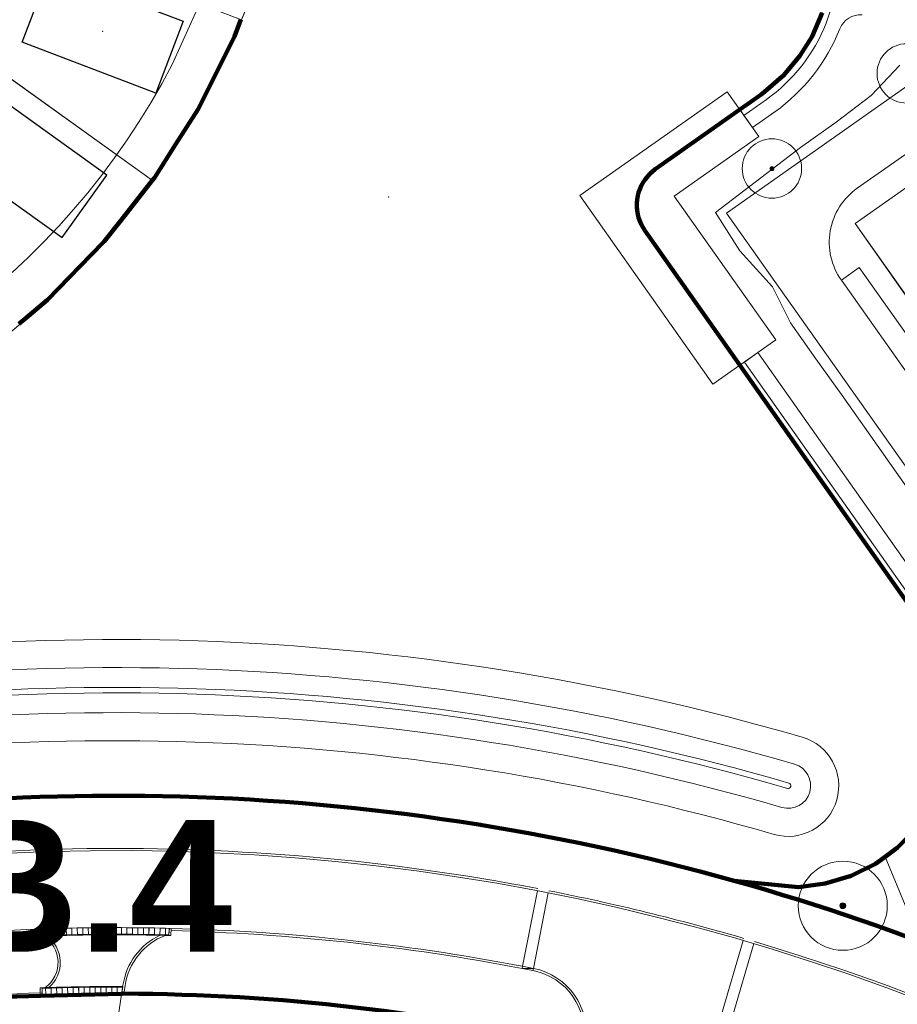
# Model space of a CAD drawing. Extents: x 168554 to 174410, y 515675 to 521218.
# Tile 99 of 110: x 172202 to 172282, y 518929 to 519019. Entities that reach past the tile are written whole.
import ezdxf

# ---------------------------------------------------------------- set-up
doc = ezdxf.new("R2010")
doc.units = 0
doc.header["$MEASUREMENT"] = 0
doc.linetypes.add('VW-1-1_STREEP', pattern=[2, 1, -1])
for name, color, linetype, lineweight in [('Algemeen - 1411 Basislijnen deelgebieden', 5, 'Continuous', 90), ('Algemeen - Fase 1A - 1070 Ondergrond - ontwerp', 7, 'Continuous', 9), ('Algemeen - Fase 1B6 - 1070 Ondergrond - ontwerp', 7, 'Continuous', 9), ('Deelgebied 3.1 - 1070 Ondergrond ontwerp', 7, 'Continuous', 9), ('Deelgebied 3.1 - 1071 Ondergrond panden', 7, 'Continuous', 30), ('Deelgebied 3.1 - grondgebonden woningen', 253, 'Continuous', 9), ('Deelgebied 3.2 - 1070 Ondergrond ontwerp', 7, 'Continuous', 9), ('Deelgebied 3.2 - 1070 Ondergrond ontwerp bomen', 7, 'Continuous', 9), ('Fasering 1', 71, 'Continuous', 0), ('Legenda - Tekst', 7, 'Continuous', 15)]:
    doc.layers.add(name, color=color, linetype=linetype, lineweight=lineweight)
doc.styles.get("Standard").update_dxf_attribs({"font": 'arial.ttf'})

msp = doc.modelspace()

# ---------------------------------------------------------------- hatches: boundary and pattern name
at = {"layer": 'Deelgebied 3.2 - 1070 Ondergrond ontwerp bomen', "ltscale": 0.1}
h = msp.add_hatch(color=256, dxfattribs=at)
edge = h.paths.add_edge_path()
edge.add_arc((172270.712, 519005.166), 0.18, 0, 360)
h = msp.add_hatch(color=256, dxfattribs=at)
edge = h.paths.add_edge_path()
edge.add_arc((172277.152, 518938.13), 0.27, 0, 360)

# ---------------------------------------------------------------- linework, layer by layer
at = {"layer": 'Algemeen - 1411 Basislijnen deelgebieden'}
for points in [[(172222.436, 519018.723), (172221.845, 519017.163), (172218.723, 519010.93), (172218.536, 519010.556), (172216.489, 519007.337), (172214.571, 519004.321), (172214.377, 519004.075), (172214.162, 519003.804), (172211.54, 519000.484), (172209.991, 518998.522), (172208.783, 518997.278), (172205.837, 518994.243), (172204.844, 518993.221), (172202.692, 518991.416), (172202.234, 518991.031)], [(172284.611, 518963.44), (172273.187, 518979.629), (172272.775, 518980.214), (172269.59, 518984.728), (172267.794, 518987.273), (172259.146, 518999.529), (172258.812, 519000.103), (172258.731, 519000.307), (172258.577, 519000.725), (172258.52, 519000.979), (172258.448, 519001.377), (172258.431, 519001.652), (172258.429, 519002.043), (172258.455, 519002.322), (172258.521, 519002.704), (172258.59, 519002.976), (172258.723, 519003.344), (172258.832, 519003.597), (172259.033, 519003.949), (172259.172, 519004.168), (172259.458, 519004.512), (172259.601, 519004.675), (172260.109, 519005.104), (172267.787, 519010.521), (172269.091, 519011.442), (172269.737, 519011.897), (172270.043, 519012.151), (172271.656, 519013.524), (172271.767, 519013.619), (172272.23, 519014.177), (172273.262, 519015.425), (172274.358, 519017.159), (172275.289, 519019.321)], [(172267.286, 518940.403), (172273.125, 518939.812), (172275.562, 518940.139), (172277.913, 518940.86), (172280.115, 518941.956), (172280.997, 518942.593), (172282.108, 518943.396), (172283.839, 518945.143)]]:
    msp.add_lwpolyline(points, dxfattribs=at)
for points in [[(172267.286, 518940.403, 0.123319), (172166.161, 518943.239), (172160.096, 518941.91), (172144.5, 518938.491)], [(172267.286, 518940.403, -0.11575), (172350.588, 518894.471, -0.048514), (172377.752, 518864.69), (172381.872, 518858.997), (172417.194, 518808.927), (172429.088, 518792.066), (172482.704, 518716.064), (172482.729, 518716.029), (172487.316, 518709.527), (172488.727, 518707.526)], [(172253.548, 518925.333, 0.055399), (172211.802, 518930.137), (172211.6, 518930.131), (172204.199, 518929.928), (172199.879, 518929.809, 0.008514), (172193.42, 518929.318, 0.002572), (172191.472, 518929.127, 0.00003), (172191.449, 518929.124, 0.005284), (172187.455, 518928.668, 0.005249)]]:
    msp.add_lwpolyline(points, format="xyb", dxfattribs=at)
at = {"layer": 'Algemeen - Fase 1A - 1070 Ondergrond - ontwerp'}
for p, q in [((172248.043, 518932.622), (172249.397, 518939.49)), ((172249.024, 518932.431), (172250.379, 518939.299)), ((172204.548, 518936.03), (172204.048, 518936.013)), ((172204.048, 518936.013), (172204.07, 518935.363)), ((172204.188, 518936.018), (172204.258, 518935.42)), ((172204.208, 518936.019), (172204.258, 518935.42)), ((172204.568, 518935.431), (172204.258, 518935.42)), ((172204.548, 518936.03), (172204.57, 518935.381)), ((172205.049, 518936.046), (172204.549, 518936.03)), ((172204.549, 518936.03), (172204.57, 518935.381)), ((172205.068, 518935.447), (172204.568, 518935.431)), ((172205.07, 518935.397), (172204.57, 518935.381)), ((172205.049, 518936.046), (172205.07, 518935.397)), ((172205.55, 518936.061), (172205.051, 518936.046)), ((172205.051, 518936.046), (172205.07, 518935.397)), ((172205.568, 518935.461), (172205.068, 518935.447)), ((172205.57, 518935.411), (172205.07, 518935.397)), ((172205.55, 518936.061), (172205.57, 518935.411)), ((172206.052, 518936.075), (172205.552, 518936.061)), ((172205.552, 518936.061), (172205.57, 518935.411)), ((172206.068, 518935.475), (172205.568, 518935.461)), ((172206.069, 518935.425), (172205.57, 518935.411)), ((172206.052, 518936.075), (172206.069, 518935.425)), ((172206.553, 518936.087), (172206.054, 518936.075)), ((172206.054, 518936.075), (172206.069, 518935.425)), ((172206.568, 518935.487), (172206.068, 518935.475)), ((172206.569, 518935.437), (172206.069, 518935.425)), ((172206.553, 518936.087), (172206.569, 518935.437)), ((172207.055, 518936.098), (172206.555, 518936.087)), ((172206.555, 518936.087), (172206.569, 518935.437)), ((172207.068, 518935.498), (172206.568, 518935.487)), ((172207.069, 518935.448), (172206.569, 518935.437)), ((172207.055, 518936.098), (172207.069, 518935.448)), ((172207.557, 518936.107), (172207.057, 518936.098)), ((172207.057, 518936.098), (172207.069, 518935.448)), ((172207.568, 518935.507), (172207.068, 518935.498)), ((172207.569, 518935.457), (172207.069, 518935.448)), ((172207.557, 518936.107), (172207.569, 518935.457)), ((172208.058, 518936.116), (172207.558, 518936.107)), ((172207.558, 518936.107), (172207.569, 518935.457)), ((172208.068, 518935.516), (172207.568, 518935.507)), ((172208.069, 518935.466), (172207.569, 518935.457)), ((172208.058, 518936.116), (172208.069, 518935.466)), ((172208.56, 518936.123), (172208.06, 518936.116)), ((172208.06, 518936.116), (172208.069, 518935.466)), ((172208.568, 518935.523), (172208.068, 518935.516)), ((172208.569, 518935.473), (172208.069, 518935.466)), ((172208.56, 518936.123), (172208.569, 518935.473)), ((172209.061, 518936.128), (172208.561, 518936.123)), ((172208.561, 518936.123), (172208.569, 518935.473)), ((172209.068, 518935.528), (172208.568, 518935.523)), ((172209.069, 518935.478), (172208.569, 518935.473)), ((172209.061, 518936.128), (172209.069, 518935.478)), ((172209.563, 518936.133), (172209.063, 518936.128)), ((172209.063, 518936.128), (172209.069, 518935.478)), ((172209.568, 518935.533), (172209.068, 518935.528)), ((172209.569, 518935.483), (172209.069, 518935.478)), ((172209.563, 518936.133), (172209.569, 518935.483)), ((172210.065, 518936.136), (172209.565, 518936.133)), ((172209.565, 518936.133), (172209.569, 518935.483)), ((172210.068, 518935.536), (172209.569, 518935.533)), ((172210.069, 518935.486), (172209.569, 518935.483)), ((172210.065, 518936.136), (172210.069, 518935.486)), ((172210.566, 518936.138), (172210.066, 518936.136)), ((172210.066, 518936.136), (172210.069, 518935.486)), ((172210.569, 518935.538), (172210.069, 518935.536)), ((172210.569, 518935.488), (172210.069, 518935.486)), ((172210.566, 518936.138), (172210.569, 518935.488)), ((172211.068, 518936.139), (172210.568, 518936.138)), ((172210.568, 518936.138), (172210.569, 518935.488)), ((172211.069, 518935.539), (172210.569, 518935.538)), ((172211.069, 518935.489), (172210.569, 518935.488)), ((172211.068, 518936.139), (172211.069, 518935.489)), ((172211.07, 518936.139), (172211.069, 518935.489)), ((172211.569, 518935.538), (172211.069, 518935.539)), ((172211.569, 518935.488), (172211.069, 518935.489)), ((172211.57, 518936.138), (172211.07, 518936.139)), ((172211.571, 518936.138), (172211.569, 518935.488)), ((172211.57, 518936.138), (172211.569, 518935.488)), ((172212.069, 518935.536), (172211.569, 518935.538)), ((172212.069, 518935.486), (172211.569, 518935.488)), ((172212.071, 518936.136), (172211.571, 518936.138)), ((172212.073, 518936.136), (172212.069, 518935.486)), ((172212.071, 518936.136), (172212.069, 518935.486)), ((172212.569, 518935.533), (172212.069, 518935.536)), ((172212.569, 518935.483), (172212.069, 518935.486)), ((172212.573, 518936.133), (172212.073, 518936.136)), ((172212.575, 518936.133), (172212.569, 518935.483)), ((172212.573, 518936.133), (172212.569, 518935.483)), ((172213.069, 518935.528), (172212.569, 518935.533)), ((172213.069, 518935.478), (172212.569, 518935.483)), ((172213.075, 518936.128), (172212.575, 518936.133)), ((172213.076, 518936.128), (172213.069, 518935.478)), ((172213.075, 518936.128), (172213.069, 518935.478)), ((172213.569, 518935.522), (172213.069, 518935.528)), ((172213.569, 518935.472), (172213.069, 518935.478)), ((172213.576, 518936.122), (172213.076, 518936.128)), ((172213.578, 518936.122), (172213.569, 518935.472)), ((172213.576, 518936.122), (172213.569, 518935.472)), ((172214.069, 518935.515), (172213.569, 518935.522)), ((172214.069, 518935.465), (172213.569, 518935.472)), ((172214.078, 518936.115), (172213.578, 518936.122)), ((172214.08, 518936.115), (172214.069, 518935.465)), ((172214.078, 518936.115), (172214.069, 518935.465)), ((172214.569, 518935.457), (172214.069, 518935.465)), ((172214.569, 518935.507), (172214.07, 518935.515)), ((172214.579, 518936.107), (172214.08, 518936.115)), ((172214.581, 518936.107), (172214.569, 518935.457)), ((172214.579, 518936.107), (172214.569, 518935.457)), ((172215.069, 518935.448), (172214.569, 518935.457)), ((172215.069, 518935.498), (172214.57, 518935.507)), ((172215.081, 518936.097), (172214.581, 518936.107)), ((172215.083, 518936.097), (172215.069, 518935.448)), ((172215.081, 518936.097), (172215.069, 518935.448)), ((172215.568, 518935.437), (172215.069, 518935.448)), ((172215.569, 518935.487), (172215.07, 518935.498)), ((172215.583, 518936.086), (172215.083, 518936.097)), ((172215.583, 518936.086), (172215.568, 518935.437)), ((172215.584, 518936.086), (172215.568, 518935.437)), ((172215.568, 518935.437), (172216.068, 518935.424)), ((172215.57, 518935.487), (172215.88, 518935.479)), ((172215.584, 518936.086), (172216.084, 518936.074)), ((172215.924, 518936.078), (172215.88, 518935.479)), ((172215.944, 518936.078), (172215.88, 518935.479)), ((172216.084, 518936.074), (172216.068, 518935.424)), ((172204.57, 518935.381), (172204.07, 518935.363)), ((172268.099, 518934.97), (172266.135, 518928.252)), ((172269.058, 518934.687), (172267.094, 518927.968)), ((172248.004, 518932.426), (172248.043, 518932.622)), ((172248.004, 518932.426), (172249.024, 518932.431)), ((172248.004, 518932.426), (172248.986, 518932.235)), ((172249.024, 518932.431), (172248.041, 518932.623)), ((172248.986, 518932.235), (172249.024, 518932.431)), ((172204.673, 518930.682), (172204.174, 518930.664)), ((172204.196, 518930.015), (172204.174, 518930.664)), ((172204.696, 518930.032), (172204.196, 518930.015)), ((172204.336, 518930.019), (172204.365, 518930.621)), ((172204.356, 518930.02), (172204.365, 518930.621)), ((172204.675, 518930.632), (172204.365, 518930.621)), ((172204.696, 518930.032), (172204.673, 518930.682)), ((172204.675, 518930.682), (172205.175, 518930.698)), ((172204.696, 518930.032), (172204.675, 518930.682)), ((172204.677, 518930.632), (172205.176, 518930.648)), ((172204.696, 518930.032), (172205.196, 518930.048)), ((172205.196, 518930.048), (172205.175, 518930.698)), ((172205.176, 518930.698), (172205.676, 518930.712)), ((172205.196, 518930.048), (172205.176, 518930.698)), ((172205.178, 518930.648), (172205.678, 518930.662)), ((172205.196, 518930.048), (172205.695, 518930.063)), ((172205.695, 518930.063), (172205.676, 518930.712)), ((172205.678, 518930.713), (172206.178, 518930.726)), ((172205.695, 518930.063), (172205.678, 518930.713)), ((172205.679, 518930.663), (172206.179, 518930.676)), ((172205.695, 518930.063), (172206.195, 518930.076)), ((172206.195, 518930.076), (172206.178, 518930.726)), ((172206.179, 518930.726), (172206.679, 518930.738)), ((172206.195, 518930.076), (172206.179, 518930.726)), ((172206.181, 518930.676), (172206.68, 518930.688)), ((172206.195, 518930.076), (172206.695, 518930.088)), ((172206.695, 518930.088), (172206.679, 518930.738)), ((172206.681, 518930.738), (172207.181, 518930.749)), ((172206.695, 518930.088), (172206.681, 518930.738)), ((172206.682, 518930.688), (172207.182, 518930.699)), ((172206.695, 518930.088), (172207.195, 518930.099)), ((172207.195, 518930.099), (172207.181, 518930.749)), ((172207.183, 518930.749), (172207.682, 518930.759)), ((172207.195, 518930.099), (172207.183, 518930.749)), ((172207.183, 518930.699), (172207.683, 518930.709)), ((172207.195, 518930.099), (172207.695, 518930.109)), ((172207.695, 518930.109), (172207.682, 518930.759)), ((172207.684, 518930.759), (172208.184, 518930.767)), ((172207.695, 518930.109), (172207.684, 518930.759)), ((172207.685, 518930.709), (172208.185, 518930.717)), ((172207.695, 518930.109), (172208.195, 518930.117)), ((172208.195, 518930.117), (172208.184, 518930.767)), ((172208.186, 518930.767), (172208.686, 518930.774)), ((172208.195, 518930.117), (172208.186, 518930.767)), ((172208.186, 518930.717), (172208.686, 518930.724)), ((172208.195, 518930.117), (172208.695, 518930.124)), ((172208.695, 518930.124), (172208.686, 518930.774)), ((172208.687, 518930.774), (172209.187, 518930.779)), ((172208.695, 518930.124), (172208.687, 518930.774)), ((172208.688, 518930.724), (172209.188, 518930.729)), ((172208.695, 518930.124), (172209.195, 518930.129)), ((172209.195, 518930.129), (172209.187, 518930.779)), ((172209.189, 518930.779), (172209.689, 518930.784)), ((172209.195, 518930.129), (172209.189, 518930.779)), ((172209.19, 518930.729), (172209.69, 518930.734)), ((172209.195, 518930.129), (172209.695, 518930.134)), ((172209.695, 518930.134), (172209.689, 518930.784)), ((172209.691, 518930.784), (172210.191, 518930.787)), ((172209.695, 518930.134), (172209.691, 518930.784)), ((172209.691, 518930.734), (172210.191, 518930.737)), ((172209.695, 518930.134), (172210.195, 518930.137)), ((172210.195, 518930.137), (172210.191, 518930.787)), ((172210.193, 518930.787), (172210.693, 518930.788)), ((172210.195, 518930.137), (172210.193, 518930.787)), ((172210.193, 518930.737), (172210.693, 518930.738)), ((172210.195, 518930.137), (172210.695, 518930.138)), ((172210.695, 518930.138), (172210.693, 518930.788)), ((172210.695, 518930.138), (172210.694, 518930.788)), ((172210.694, 518930.788), (172211.194, 518930.788)), ((172210.694, 518930.738), (172211.194, 518930.738)), ((172210.695, 518930.138), (172211.195, 518930.138)), ((172210.866, 518925.138), (172211.712, 518930.897)), ((172211.195, 518930.138), (172211.194, 518930.788)), ((172211.195, 518930.138), (172211.196, 518930.788)), ((172211.195, 518930.138), (172211.6, 518930.138)), ((172211.196, 518930.788), (172211.696, 518930.787)), ((172211.196, 518930.738), (172211.689, 518930.737)), ((172211.696, 518930.787), (172211.6, 518930.138)), ((172211.8, 518930.123), (172211.91, 518930.868))]:
    msp.add_line(p, q, dxfattribs=at)
for centre, radius, start, end in [((172211.064, 518739.929), 203.41, 79.12634, 102.3653), ((172211.064, 518739.929), 203.209, 35.20129, 102.3653), ((172211.064, 518739.929), 203.41, 73.69956, 78.84466), ((172211.064, 518739.929), 196.21, 92.04937, 102.3653), ((172211.064, 518739.929), 196.01, 92.04937, 102.3653), ((172211.064, 518739.929), 196.21, 88.53356, 92.04937), ((172211.064, 518739.929), 195.56, 88.53356, 92.04937), ((172217.648, 518930.025), 6, 115.33897, 171.63981), ((172217.648, 518930.025), 5.8, 111.06963, 171.63981), ((172211.064, 518739.929), 196.01, 79.13697, 88.53356), ((172211.064, 518739.929), 196.21, 78.84466, 88.53356), ((172203.011, 518932.971), 2.8, 305.09481, 59.22829), ((172203.011, 518932.971), 3, 310.5395, 53.67968), ((172211.064, 518739.929), 203.409, 35.20129, 73.41788), ((172247.863, 518926.545), 5.8, 351.63981, 78.84466), ((172247.863, 518926.545), 6, 351.63981, 78.84466), ((172211.064, 518739.929), 190.409, 92.06903, 102.3653), ((172211.064, 518739.929), 190.86, 89.81018, 92.06885), ((172211.064, 518739.929), 190.21, 89.83829, 92.06911), ((172211.061, 518739.929), 190.149, 77.09183, 89.84026), ((172211.061, 518739.929), 190.209, 77.09327, 89.7768), ((172211.064, 518739.929), 190.209, 92.06911, 102.3653)]:
    msp.add_arc(centre, radius, start, end, dxfattribs=at)
at = {"layer": 'Algemeen - Fase 1B6 - 1070 Ondergrond - ontwerp'}
for centre, radius, start, end in [((172211.064, 518738.689), 223.65, 73.79708, 102.3653), ((172211.064, 518738.689), 221.1, 73.79708, 102.3653), ((172211.064, 518738.689), 219.3, 73.79708, 102.3653), ((172211.064, 518738.689), 218.8, 73.79708, 102.3653), ((172211.064, 518738.689), 217, 73.79708, 102.3653), ((172272.187, 518949.038), 4.6, 253.79708, 73.79708), ((172211.064, 518738.689), 214.45, 73.79708, 102.3653), ((172272.187, 518949.038), 2.05, 253.79708, 73.79708), ((172272.187, 518949.038), 0.25, 253.79708, 73.79708)]:
    msp.add_arc(centre, radius, start, end, dxfattribs=at)
at = {"layer": 'Deelgebied 3.1 - 1070 Ondergrond ontwerp'}
for p, q in [((172199.109, 519027.571), (172222.497, 519018.7)), ((172222.497, 519018.7), (172199.109, 519027.571)), ((172219.472, 519021.925), (172216.199, 519014.631)), ((172222.497, 519018.7), (172220.781, 519014.849)), ((172220.781, 519014.849), (172222.497, 519018.7)), ((172221.845, 519017.163), (172222.436, 519018.723)), ((172222.436, 519018.723), (172221.845, 519017.163)), ((172214.389, 519004.066), (172194.068, 519018.628)), ((172194.068, 519018.628), (172214.389, 519004.066)), ((172218.723, 519010.93), (172221.845, 519017.163)), ((172221.845, 519017.163), (172218.723, 519010.93)), ((172216.199, 519014.631), (172215.249, 519012.871)), ((172220.542, 519014.358), (172218.74, 519010.92)), ((172218.74, 519010.92), (172220.542, 519014.358)), ((172220.781, 519014.849), (172220.542, 519014.358)), ((172220.542, 519014.358), (172220.781, 519014.849)), ((172215.249, 519012.871), (172214.248, 519011.14)), ((172214.248, 519011.14), (172213.196, 519009.438)), ((172218.74, 519010.92), (172216.568, 519007.286)), ((172216.568, 519007.286), (172218.74, 519010.92)), ((172218.536, 519010.556), (172218.723, 519010.93)), ((172218.723, 519010.93), (172218.536, 519010.556)), ((172216.489, 519007.337), (172218.536, 519010.556)), ((172218.536, 519010.556), (172216.489, 519007.337)), ((172213.196, 519009.438), (172212.096, 519007.768)), ((172212.096, 519007.768), (172210.947, 519006.131)), ((172216.568, 519007.286), (172214.389, 519004.066)), ((172214.389, 519004.066), (172216.568, 519007.286)), ((172214.571, 519004.321), (172216.489, 519007.337)), ((172216.489, 519007.337), (172214.571, 519004.321)), ((172210.947, 519006.131), (172209.751, 519004.529)), ((172209.751, 519004.529), (172208.508, 519002.962)), ((172211.54, 519000.484), (172214.162, 519003.804)), ((172214.162, 519003.804), (172211.54, 519000.484)), ((172214.187, 519003.786), (172211.606, 519000.431)), ((172211.606, 519000.431), (172214.187, 519003.786)), ((172214.162, 519003.804), (172214.377, 519004.075)), ((172214.377, 519004.075), (172214.162, 519003.804)), ((172214.389, 519004.066), (172214.187, 519003.786)), ((172214.187, 519003.786), (172214.389, 519004.066)), ((172214.377, 519004.075), (172214.571, 519004.321)), ((172214.571, 519004.321), (172214.377, 519004.075)), ((172208.508, 519002.962), (172207.22, 519001.432)), ((172207.22, 519001.432), (172205.888, 518999.94)), ((172205.888, 518999.94), (172204.513, 518998.488)), ((172211.606, 519000.431), (172208.833, 518997.232)), ((172208.833, 518997.232), (172211.606, 519000.431)), ((172209.991, 518998.522), (172211.54, 519000.484)), ((172211.54, 519000.484), (172209.991, 518998.522)), ((172204.513, 518998.488), (172203.096, 518997.076)), ((172208.783, 518997.278), (172209.991, 518998.522)), ((172209.991, 518998.522), (172208.783, 518997.278)), ((172205.837, 518994.243), (172208.783, 518997.278)), ((172208.783, 518997.278), (172205.837, 518994.243)), ((172208.833, 518997.232), (172205.877, 518994.201)), ((172205.877, 518994.201), (172208.833, 518997.232)), ((172203.096, 518997.076), (172201.639, 518995.707)), ((172204.844, 518993.221), (172205.837, 518994.243)), ((172205.837, 518994.243), (172204.844, 518993.221)), ((172205.382, 518993.727), (172205.089, 518993.45)), ((172205.089, 518993.45), (172205.382, 518993.727)), ((172205.877, 518994.201), (172205.382, 518993.727)), ((172205.382, 518993.727), (172205.877, 518994.201)), ((172202.692, 518991.416), (172204.844, 518993.221)), ((172204.844, 518993.221), (172202.692, 518991.416)), ((172205.089, 518993.45), (172202.75, 518991.348)), ((172202.75, 518991.348), (172205.089, 518993.45)), ((172202.75, 518991.348), (172201.844, 518990.582)), ((172201.844, 518990.582), (172202.75, 518991.348)), ((172202.234, 518991.031), (172202.692, 518991.416)), ((172202.692, 518991.416), (172202.234, 518991.031))]:
    msp.add_line(p, q, dxfattribs=at)
at = {"layer": 'Deelgebied 3.1 - 1070 Ondergrond ontwerp', "linetype": 'VW-1-1_STREEP'}
msp.add_arc((172155.54, 519046.237), 72.399, 301.22119, 11.42495, dxfattribs=at)
at = {"layer": 'Deelgebied 3.1 - 1070 Ondergrond ontwerp'}
for start, end in [(337.64414, 350.23655), (337.64414, 350.23655), (324.37481, 337.64414), (324.37481, 337.64414), (309.75978, 324.37481), (309.75978, 324.37481)]:
    msp.add_arc((172155.54, 519046.237), 72.399, start, end, dxfattribs=at)
at = {"layer": 'Deelgebied 3.1 - 1071 Ondergrond panden'}
for points in [[(172205.027, 519023.187), (172217.182, 519018.577), (172214.7, 519012.032), (172202.545, 519016.642)], [(172197.287, 519013.861), (172193.21, 519008.171), (172206.172, 518998.882), (172210.249, 519004.572)]]:
    msp.add_lwpolyline(points, close=True, dxfattribs=at)
at = {"layer": 'Deelgebied 3.1 - grondgebonden woningen'}
msp.add_point((172209.877, 519017.644), dxfattribs=at)
at = {"layer": 'Deelgebied 3.2 - 1070 Ondergrond ontwerp'}
for p, q in [((172266.595, 519001.113), (172388.889, 519087.401)), ((172347.651, 519052.185), (172278.465, 519003.369)), ((172347.651, 519052.185), (172278.465, 519003.369)), ((172274.721, 519017.896), (172275.599, 519020.352)), ((172275.599, 519020.352), (172274.721, 519017.896)), ((172266.595, 519001.113), (172291.748, 519018.861)), ((172274.358, 519017.159), (172275.289, 519019.321)), ((172275.289, 519019.321), (172274.358, 519017.159)), ((172273.431, 519015.628), (172274.721, 519017.896)), ((172274.721, 519017.896), (172273.431, 519015.628)), ((172274.358, 519017.159), (172273.101, 519015.169)), ((172273.262, 519015.425), (172274.358, 519017.159)), ((172271.767, 519013.619), (172273.431, 519015.628)), ((172273.431, 519015.628), (172271.767, 519013.619)), ((172273.101, 519015.169), (172272.161, 519014.099)), ((172272.23, 519014.177), (172273.262, 519015.425)), ((172300.334, 519015.74), (172278.273, 519000.174)), ((172278.273, 519000.174), (172298.7, 519014.587)), ((172298.7, 519014.587), (172278.273, 519000.174)), ((172282.343, 519014.554), (172279.731, 519011.812)), ((172279.731, 519011.812), (172282.343, 519014.554)), ((172269.781, 519011.928), (172271.767, 519013.619)), ((172271.767, 519013.619), (172269.781, 519011.928)), ((172270.043, 519012.151), (172271.656, 519013.524)), ((172271.548, 519013.401), (172270.234, 519012.31)), ((172272.161, 519014.099), (172271.548, 519013.401)), ((172271.656, 519013.524), (172271.767, 519013.619)), ((172271.767, 519013.619), (172272.23, 519014.177)), ((172253.235, 519002.702), (172266.634, 519012.155)), ((172266.634, 519012.155), (172269.517, 519008.07)), ((172269.091, 519011.442), (172269.781, 519011.928)), ((172269.781, 519011.928), (172269.091, 519011.442)), ((172269.091, 519011.442), (172269.737, 519011.897)), ((172269.737, 519011.897), (172269.091, 519011.442)), ((172270.234, 519012.31), (172269.737, 519011.897)), ((172269.737, 519011.897), (172270.043, 519012.151)), ((172279.731, 519011.812), (172276.562, 519009.37)), ((172276.562, 519009.37), (172279.731, 519011.812)), ((172267.787, 519010.521), (172269.091, 519011.442)), ((172269.091, 519011.442), (172267.787, 519010.521)), ((172267.787, 519010.522), (172269.091, 519011.442)), ((172269.091, 519011.442), (172267.787, 519010.522)), ((172270.206, 519011.433), (172268.161, 519009.991)), ((172260.109, 519005.104), (172267.787, 519010.522)), ((172267.787, 519010.522), (172260.109, 519005.104)), ((172260.109, 519005.104), (172267.787, 519010.521)), ((172267.787, 519010.521), (172260.109, 519005.104)), ((172267.787, 519010.521), (172260.109, 519005.104)), ((172269.517, 519008.07), (172267.787, 519010.521)), ((172268.161, 519009.991), (172268.94, 519008.887)), ((172268.94, 519008.887), (172270.988, 519010.333)), ((172276.562, 519009.37), (172273.294, 519007.064)), ((172273.294, 519007.064), (172276.562, 519009.37)), ((172269.517, 519008.07), (172261.837, 519002.652)), ((172261.837, 519002.652), (172269.517, 519008.07)), ((172273.294, 519007.064), (172265.593, 519001.163)), ((172265.593, 519001.163), (172273.294, 519007.064)), ((172259.172, 519004.168), (172259.458, 519004.512)), ((172259.458, 519004.512), (172259.172, 519004.168)), ((172259.212, 519004.231), (172259.626, 519004.703)), ((172259.626, 519004.703), (172259.212, 519004.231)), ((172259.458, 519004.512), (172259.601, 519004.675)), ((172259.601, 519004.675), (172259.458, 519004.512)), ((172259.601, 519004.675), (172260.109, 519005.104)), ((172260.109, 519005.104), (172259.601, 519004.675)), ((172259.626, 519004.703), (172260.109, 519005.104)), ((172260.109, 519005.104), (172259.626, 519004.703)), ((172258.628, 519003.124), (172258.876, 519003.701)), ((172258.876, 519003.701), (172258.628, 519003.124)), ((172258.723, 519003.344), (172258.832, 519003.597)), ((172258.832, 519003.597), (172258.723, 519003.344)), ((172258.832, 519003.597), (172259.033, 519003.949)), ((172259.033, 519003.949), (172258.832, 519003.597)), ((172258.876, 519003.701), (172259.212, 519004.231)), ((172259.212, 519004.231), (172258.876, 519003.701)), ((172259.033, 519003.949), (172259.172, 519004.168)), ((172259.172, 519004.168), (172259.033, 519003.949)), ((172265.342, 518985.543), (172253.235, 519002.702)), ((172258.455, 519002.322), (172258.521, 519002.704)), ((172258.521, 519002.704), (172258.455, 519002.322)), ((172258.473, 519002.516), (172258.628, 519003.124)), ((172258.628, 519003.124), (172258.473, 519002.516)), ((172258.521, 519002.704), (172258.59, 519002.976)), ((172258.547, 519002.857), (172258.521, 519002.704)), ((172258.59, 519002.976), (172258.547, 519002.857)), ((172258.59, 519002.976), (172258.723, 519003.344)), ((172258.723, 519003.344), (172258.59, 519002.976)), ((172261.837, 519002.652), (172271.062, 518989.578)), ((172271.062, 518989.578), (172261.837, 519002.652)), ((172258.415, 519001.891), (172258.473, 519002.516)), ((172258.473, 519002.516), (172258.415, 519001.891)), ((172258.456, 519001.264), (172258.415, 519001.891)), ((172258.415, 519001.891), (172258.456, 519001.264)), ((172258.429, 519002.043), (172258.455, 519002.322)), ((172258.455, 519002.322), (172258.429, 519002.17)), ((172258.429, 519002.17), (172258.429, 519002.043)), ((172258.431, 519001.652), (172258.429, 519002.043)), ((172258.429, 519002.043), (172258.431, 519001.652)), ((172258.448, 519001.377), (172258.431, 519001.652)), ((172258.431, 519001.652), (172258.431, 519001.472)), ((172258.431, 519001.472), (172258.448, 519001.377)), ((172258.52, 519000.979), (172258.448, 519001.377)), ((172258.448, 519001.377), (172258.52, 519000.979)), ((172258.594, 519000.652), (172258.456, 519001.264)), ((172258.456, 519001.264), (172258.594, 519000.652)), ((172258.577, 519000.725), (172258.52, 519000.979)), ((172258.52, 519000.979), (172258.577, 519000.725)), ((172265.593, 519001.163), (172267.796, 518997.677)), ((172267.796, 518997.677), (172265.593, 519001.163)), ((172307.817, 518942.692), (172266.595, 519001.113)), ((172307.817, 518942.692), (172266.595, 519001.113)), ((172258.731, 519000.307), (172258.577, 519000.725)), ((172258.577, 519000.725), (172258.731, 519000.307)), ((172258.826, 519000.069), (172258.594, 519000.652)), ((172258.594, 519000.652), (172258.826, 519000.069)), ((172258.812, 519000.103), (172258.731, 519000.307)), ((172258.731, 519000.307), (172258.796, 519000.132)), ((172258.796, 519000.132), (172258.812, 519000.103)), ((172259.146, 518999.529), (172258.812, 519000.103)), ((172258.812, 519000.103), (172258.826, 519000.069)), ((172258.826, 519000.069), (172259.146, 518999.529)), ((172259.146, 518999.529), (172258.826, 519000.069)), ((172258.826, 519000.069), (172259.146, 518999.529)), ((172283.807, 518992.33), (172278.273, 519000.174)), ((172278.273, 519000.174), (172299.547, 518970.024)), ((172278.273, 519000.174), (172283.807, 518992.33)), ((172267.794, 518987.273), (172259.146, 518999.529)), ((172259.146, 518999.529), (172267.794, 518987.273)), ((172267.794, 518987.273), (172259.146, 518999.529)), ((172259.146, 518999.529), (172267.794, 518987.273)), ((172259.146, 518999.529), (172267.794, 518987.273)), ((172267.796, 518997.677), (172270.774, 518994.409)), ((172270.774, 518994.409), (172267.796, 518997.677)), ((172277.022, 518995.008), (172278.656, 518996.161)), ((172278.656, 518996.161), (172277.022, 518995.008)), ((172278.656, 518996.161), (172303.678, 518960.7)), ((172303.678, 518960.7), (172278.656, 518996.161)), ((172277.022, 518995.008), (172302.044, 518959.547)), ((172277.022, 518995.008), (172305.561, 518954.563)), ((172270.774, 518994.409), (172272.408, 518991.141)), ((172272.408, 518991.141), (172270.774, 518994.409)), ((172272.408, 518991.141), (172274.715, 518987.872)), ((172274.715, 518987.872), (172272.408, 518991.141)), ((172271.062, 518989.578), (172265.342, 518985.543)), ((172267.794, 518987.273), (172271.062, 518989.578)), ((172269.428, 518988.426), (172268.203, 518987.561)), ((172286.041, 518964.881), (172269.428, 518988.426)), ((172268.203, 518987.561), (172284.816, 518964.016)), ((172274.715, 518987.872), (172277.021, 518984.604)), ((172277.021, 518984.604), (172274.715, 518987.872)), ((172269.59, 518984.728), (172267.794, 518987.273)), ((172267.794, 518987.273), (172269.59, 518984.728)), ((172272.775, 518980.214), (172267.794, 518987.273)), ((172267.794, 518987.273), (172272.775, 518980.214)), ((172272.775, 518980.214), (172269.59, 518984.728)), ((172269.59, 518984.728), (172284.611, 518963.44)), ((172277.021, 518984.604), (172288.551, 518968.262)), ((172288.551, 518968.262), (172277.021, 518984.604)), ((172273.187, 518979.629), (172272.775, 518980.214)), ((172273.228, 518979.573), (172272.775, 518980.214)), ((172272.775, 518980.214), (172273.228, 518979.573)), ((172284.611, 518963.44), (172273.187, 518979.629)), ((172284.611, 518963.44), (172273.228, 518979.573)), ((172273.228, 518979.573), (172284.611, 518963.44)), ((172282.108, 518943.396), (172283.839, 518945.143)), ((172283.839, 518945.143), (172282.108, 518943.396)), ((172281.883, 518943.233), (172282.164, 518943.452)), ((172282.164, 518943.452), (172281.883, 518943.233)), ((172280.997, 518942.593), (172280.115, 518941.956)), ((172280.115, 518941.956), (172280.997, 518942.593)), ((172280.373, 518942.142), (172281.883, 518943.233)), ((172281.883, 518943.233), (172280.373, 518942.142)), ((172280.997, 518942.593), (172282.108, 518943.396)), ((172282.108, 518943.396), (172280.997, 518942.593)), ((172284.078, 518935.182), (172280.997, 518942.593)), ((172280.997, 518942.593), (172284.078, 518935.182)), ((172280.115, 518941.956), (172277.913, 518940.86)), ((172277.913, 518940.86), (172280.115, 518941.956)), ((172279.307, 518941.554), (172279.835, 518941.816)), ((172279.835, 518941.816), (172279.307, 518941.554)), ((172279.835, 518941.816), (172280.115, 518941.956)), ((172280.115, 518941.956), (172279.835, 518941.816)), ((172280.115, 518941.956), (172280.373, 518942.142)), ((172280.373, 518942.142), (172280.115, 518941.956)), ((172277.913, 518940.86), (172275.562, 518940.139)), ((172275.562, 518940.139), (172277.913, 518940.86)), ((172275.562, 518940.139), (172277.913, 518940.86)), ((172277.913, 518940.86), (172275.562, 518940.139)), ((172277.913, 518940.86), (172279.307, 518941.554)), ((172279.307, 518941.554), (172277.913, 518940.86)), ((172271.02, 518939.876), (172271.72, 518939.805)), ((172271.72, 518939.805), (172271.02, 518939.876)), ((172275.562, 518940.139), (172273.125, 518939.812)), ((172273.125, 518939.812), (172275.562, 518940.139)), ((172273.494, 518939.861), (172275.562, 518940.139)), ((172275.562, 518940.139), (172273.494, 518939.861)), ((172271.72, 518939.805), (172272.77, 518939.822)), ((172272.77, 518939.822), (172271.72, 518939.805)), ((172272.77, 518939.822), (172273.125, 518939.812)), ((172273.125, 518939.812), (172272.77, 518939.822)), ((172273.125, 518939.812), (172273.266, 518939.831)), ((172273.266, 518939.831), (172273.125, 518939.812)), ((172273.266, 518939.831), (172273.494, 518939.861)), ((172273.494, 518939.861), (172273.266, 518939.831))]:
    msp.add_line(p, q, dxfattribs=at)
at = {"layer": 'Deelgebied 3.2 - 1070 Ondergrond ontwerp', "linetype": 'VW-1-1_STREEP'}
for p, q in [((172260.109, 519005.104), (172269.737, 519011.897)), ((172284.611, 518963.44), (172259.146, 518999.529))]:
    msp.add_line(p, q, dxfattribs=at)
at = {"layer": 'Deelgebied 3.2 - 1070 Ondergrond ontwerp'}
for centre, radius, start, end in [((172260.476, 519023.914), 16.14, 339.92226, 34.64442), ((172278.748, 519017.136), 2, 85.1676, 158.32435), ((172261.095, 519024.152), 15.645, 305.6138, 338.32435), ((172261.095, 519024.152), 16.995, 305.59727, 338.32435), ((172262.415, 519001.835), 4, 125.20599, 215.20599), ((172281.925, 518998.467), 6, 125.20599, 215.20713), ((172281.925, 518998.467), 6, 125.20599, 215.20713)]:
    msp.add_arc(centre, radius, start, end, dxfattribs=at)
at = {"layer": 'Deelgebied 3.2 - 1070 Ondergrond ontwerp', "linetype": 'VW-1-1_STREEP'}
for centre, radius, start, end in [((172261.089, 519024.153), 15, 305.20599, 35.20599), ((172262.415, 519001.835), 4, 125.20599, 215.20599)]:
    msp.add_arc(centre, radius, start, end, dxfattribs=at)
at = {"layer": 'Deelgebied 3.2 - 1070 Ondergrond ontwerp bomen'}
for centre, radius in [((172282.968, 519013.814), 2.7), ((172270.712, 519005.166), 2.7), ((172270.712, 519005.166), 0.054), ((172277.152, 518938.13), 4.05), ((172277.152, 518938.13), 0.081)]:
    msp.add_circle(centre, radius, dxfattribs=at)
at = {"layer": 'Deelgebied 3.2 - 1070 Ondergrond ontwerp bomen', "ltscale": 0.1}
for centre, radius in [((172270.712, 519005.166), 0.18), ((172277.152, 518938.13), 0.27)]:
    msp.add_circle(centre, radius, dxfattribs=at)
at = {"layer": 'Fasering 1'}
msp.add_point((172235.853, 519002.592), dxfattribs=at)

# ---------------------------------------------------------------- texts
at = {"layer": 'Legenda - Tekst', "insert": (172177.712, 518945.941), "char_height": 12, "attachment_point": 1, "line_spacing_factor": 0.733333}
msp.add_mtext_dynamic_manual_height_columns('\\pi8.52211;{\\fArial|b1|i0|c0|p34;1B.4}', width=50.74408, gutter_width=1, heights=[0], dxfattribs=at)

doc.saveas('drawing.dxf')
